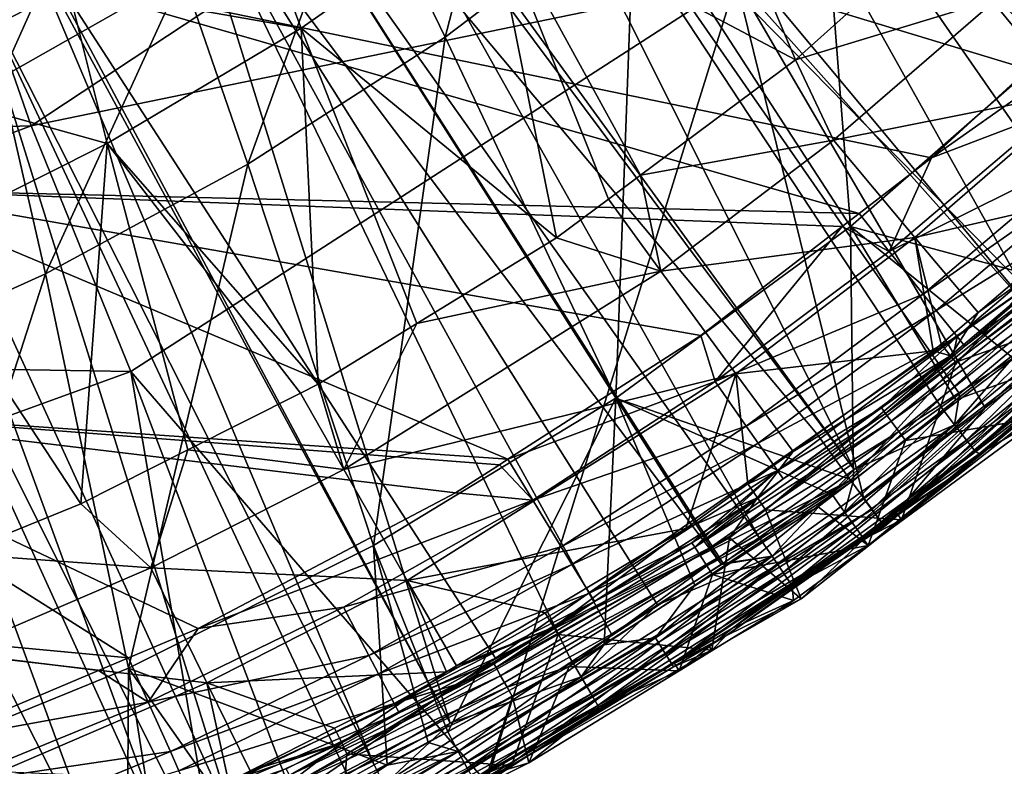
# Model space of a CAD drawing. Extents: x 512 to 878, y 536 to 1026.
# Tile 32 of 256: x 758 to 807, y 559 to 596. Entities that reach past the tile are written whole.
import ezdxf

# ---------------------------------------------------------------- set-up
doc = ezdxf.new("R2010")
doc.units = 0

msp = doc.modelspace()

# ---------------------------------------------------------------- linework, layer by layer
for points in [[(766.130676, 556.635803, 700.419495), (696.199646, 696.199585, 696.199646), (754.325928, 551.162842, 700.419495)], [(781.783325, 563.8927, 700.419495), (696.199646, 696.199585, 696.199646), (766.130676, 556.635803, 700.419495)], [(797.71814, 575.023987, 700.419495), (696.199646, 696.199585, 696.199646), (781.783325, 563.8927, 700.419495)], [(808.077087, 582.260254, 700.419495), (696.199646, 696.199585, 696.199646), (797.71814, 575.023987, 700.419495)], [(824.937012, 599.306702, 700.419495), (696.199646, 696.199585, 696.199646), (808.077087, 582.260254, 700.419495)], [(793.715393, 597.50824, 541.581177), (818.885437, 622.944763, 541.738831), (822.608398, 588.73291, 694.19873)], [(788.506104, 622.225525, 737.436646), (786.900574, 620.778809, 737.430298), (817.805176, 588.345947, 736.851196)], [(820.390381, 590.901611, 736.859985), (788.506104, 622.225525, 737.436646), (817.805176, 588.345947, 736.851196)], [(825.365723, 595.82019, 736.876831), (788.506104, 622.225525, 737.436646), (820.390381, 590.901611, 736.859985)], [(786.583313, 620.49292, 737.429016), (780.308655, 614.838684, 737.404114), (808.939636, 580.495972, 736.824463)], [(786.900574, 620.778809, 737.430298), (786.583313, 620.49292, 737.429016), (817.805176, 588.345947, 736.851196)], [(812.36499, 583.385803, 736.83429), (786.583313, 620.49292, 737.429016), (808.939636, 580.495972, 736.824463)], [(815.248535, 585.818481, 736.842529), (786.583313, 620.49292, 737.429016), (812.36499, 583.385803, 736.83429)], [(817.805176, 588.345947, 736.851196), (786.583313, 620.49292, 737.429016), (815.248535, 585.818481, 736.842529)], [(805.551453, 618.135925, 721.308044), (797.509155, 609.706177, 721.130249), (810.412964, 594.924133, 720.687683)], [(820.419739, 605.327881, 720.807312), (805.551453, 618.135925, 721.308044), (810.412964, 594.924133, 720.687683)], [(780.308655, 614.838684, 737.404114), (779.206177, 613.845215, 737.39978), (808.939636, 580.495972, 736.824463)], [(779.206177, 613.845215, 737.39978), (773.274658, 609.442566, 737.381104), (799.574768, 573.256775, 736.799988)], [(803.884705, 576.34668, 736.810425), (779.206177, 613.845215, 737.39978), (799.574768, 573.256775, 736.799988)], [(804.795166, 576.999451, 736.812622), (779.206177, 613.845215, 737.39978), (803.884705, 576.34668, 736.810425)], [(808.939636, 580.495972, 736.824463), (779.206177, 613.845215, 737.39978), (804.795166, 576.999451, 736.812622)], [(783.265137, 610.024658, 720.434631), (774.965881, 603.590332, 720.249146), (779.287842, 594.695679, 720.737122)], [(788.680237, 601.823608, 720.937866), (783.265137, 610.024658, 720.434631), (779.287842, 594.695679, 720.737122)], [(797.509155, 609.706177, 721.130249), (788.680237, 601.823608, 720.937866), (799.400879, 585.302917, 720.56604)], [(810.412964, 594.924133, 720.687683), (797.509155, 609.706177, 721.130249), (799.400879, 585.302917, 720.56604)], [(772.824585, 609.108521, 737.3797), (769.027954, 606.290466, 737.367798), (794.868042, 569.882324, 736.788635)], [(773.274658, 609.442566, 737.381104), (772.824585, 609.108521, 737.3797), (799.574768, 573.256775, 736.799988)], [(799.574768, 573.256775, 736.799988), (772.824585, 609.108521, 737.3797), (794.868042, 569.882324, 736.788635)], [(755.253296, 600.282166, 426.180328), (786.62323, 608.717102, 464.117188), (758.750183, 590.302612, 463.906464)], [(786.62323, 608.717102, 464.117188), (793.715393, 597.50824, 541.581177), (758.750183, 590.302612, 463.906464)], [(781.41156, 601.633789, 715.690002), (790.212708, 608.872803, 715.888794), (796.659119, 593.570312, 715.893494)], [(790.212708, 608.872803, 715.888794), (799.652588, 596.246216, 715.941772), (796.659119, 593.570312, 715.893494)], [(763.523315, 606.709045, 718.569092), (755.52356, 601.885986, 718.434204), (757.242554, 592.680115, 719.85498)], [(766.259094, 597.798401, 720.053772), (763.523315, 606.709045, 718.569092), (757.242554, 592.680115, 719.85498)], [(769.027954, 606.290466, 737.367798), (765.960266, 604.432007, 737.360168), (792.986694, 568.538574, 736.784058)], [(793.073608, 568.595825, 736.784302), (769.027954, 606.290466, 737.367798), (792.986694, 568.538574, 736.784058)], [(794.868042, 569.882324, 736.788635), (769.027954, 606.290466, 737.367798), (793.073608, 568.595825, 736.784302)], [(765.960266, 604.432007, 737.360168), (758.560913, 599.949402, 737.341919), (779.52655, 560.672791, 736.757568)], [(785.453979, 563.942261, 736.768555), (765.960266, 604.432007, 737.360168), (779.52655, 560.672791, 736.757568)], [(787.537903, 565.091675, 736.7724), (765.960266, 604.432007, 737.360168), (785.453979, 563.942261, 736.768555)], [(789.819275, 566.534912, 736.777283), (765.960266, 604.432007, 737.360168), (787.537903, 565.091675, 736.7724)], [(792.986694, 568.538574, 736.784058), (765.960266, 604.432007, 737.360168), (789.819275, 566.534912, 736.777283)], [(774.965881, 603.590332, 720.249146), (766.259094, 597.798401, 720.053772), (769.498657, 588.398804, 720.533813)], [(779.287842, 594.695679, 720.737122), (774.965881, 603.590332, 720.249146), (769.498657, 588.398804, 720.533813)], [(760.592163, 597.178406, 714.653992), (769.330505, 602.54895, 714.842896), (772.137634, 595.134583, 715.482544)], [(769.330505, 602.54895, 714.842896), (781.41156, 601.633789, 715.690002), (772.137634, 595.134583, 715.482544)], [(746.538818, 598.340942, 711.639648), (761.395996, 601.953857, 713.895264), (748.702698, 594.761963, 713.722412)], [(761.395996, 601.953857, 713.895264), (760.246399, 598.761719, 714.428223), (748.702698, 594.761963, 713.722412)], [(788.680237, 601.823608, 720.937866), (779.287842, 594.695679, 720.737122), (787.749634, 576.784973, 720.444885)], [(799.400879, 585.302917, 720.56604), (788.680237, 601.823608, 720.937866), (787.749634, 576.784973, 720.444885)], [(772.137634, 595.134583, 715.482544), (781.41156, 601.633789, 715.690002), (784.811951, 584.745667, 715.710449)], [(781.41156, 601.633789, 715.690002), (787.388489, 586.664856, 715.750244), (784.811951, 584.745667, 715.710449)], [(781.41156, 601.633789, 715.690002), (788.983398, 587.852844, 715.774902), (787.388489, 586.664856, 715.750244)], [(781.41156, 601.633789, 715.690002), (796.659119, 593.570312, 715.893494), (788.983398, 587.852844, 715.774902)], [(755.253296, 600.282166, 426.180328), (758.750183, 590.302612, 463.906464), (725.887024, 589.313416, 426.054688)], [(758.357849, 599.850952, 737.341492), (755.488586, 598.459412, 737.33606), (775.763367, 558.597107, 736.75061)], [(758.560913, 599.949402, 737.341919), (758.357849, 599.850952, 737.341492), (779.52655, 560.672791, 736.757568)], [(779.52655, 560.672791, 736.757568), (758.357849, 599.850952, 737.341492), (775.763367, 558.597107, 736.75061)], [(806.679688, 596.622803, 715.428223), (818.942749, 599.924744, 712.740295), (811.011047, 592.069702, 712.65863)], [(748.702698, 594.761963, 713.722412), (760.246399, 598.761719, 714.428223), (750.392883, 593.086792, 714.294006)], [(755.488586, 598.459412, 737.33606), (750.368225, 595.976074, 737.326294), (768.935425, 555.379822, 736.739868)], [(760.246399, 598.761719, 714.428223), (760.592163, 597.178406, 714.653992), (750.392883, 593.086792, 714.294006)], [(750.61261, 587.140198, 733.41687), (756.510559, 598.407837, 733.531921), (799.822693, 585.944946, 733.147583)], [(774.527832, 557.915649, 736.748291), (755.488586, 598.459412, 737.33606), (768.935425, 555.379822, 736.739868)], [(775.763367, 558.597107, 736.75061), (755.488586, 598.459412, 737.33606), (774.527832, 557.915649, 736.748291)], [(756.510559, 598.407837, 733.531921), (803.405701, 588.704285, 733.15741), (799.822693, 585.944946, 733.147583)], [(756.510559, 598.407837, 733.531921), (813.397461, 597.858337, 733.190308), (803.405701, 588.704285, 733.15741)], [(813.397461, 597.858337, 733.190308), (817.301758, 598.51178, 732.857849), (803.405701, 588.704285, 733.15741)], [(817.301758, 598.51178, 732.857849), (809.53833, 591.034485, 732.831177), (803.405701, 588.704285, 733.15741)], [(766.259094, 597.798401, 720.053772), (757.242554, 592.680115, 719.85498), (759.452087, 582.95575, 720.333191)], [(758.750183, 590.302612, 463.906464), (793.715393, 597.50824, 541.581177), (763.69519, 578.104248, 541.451904)], [(769.498657, 588.398804, 720.533813), (766.259094, 597.798401, 720.053772), (759.452087, 582.95575, 720.333191)], [(763.69519, 578.104248, 541.451904), (793.715393, 597.50824, 541.581177), (781.340637, 557.733948, 694.165405)], [(793.715393, 597.50824, 541.581177), (800.057678, 571.793518, 694.180542), (781.340637, 557.733948, 694.165405)], [(793.715393, 597.50824, 541.581177), (806.073303, 576.312256, 694.185364), (800.057678, 571.793518, 694.180542)], [(793.715393, 597.50824, 541.581177), (822.608398, 588.73291, 694.19873), (806.073303, 576.312256, 694.185364)], [(826.871094, 597.583435, 699.927917), (799.391907, 572.72522, 699.924866), (800.466553, 571.266602, 698.515625)], [(826.871094, 597.583435, 699.927917), (808.077087, 582.260254, 700.419495), (799.391907, 572.72522, 699.924866)], [(828.234863, 596.390015, 698.528015), (826.871094, 597.583435, 699.927917), (800.466553, 571.266602, 698.515625)], [(750.392883, 593.086792, 714.294006), (760.592163, 597.178406, 714.653992), (751.575745, 592.458374, 714.463623)], [(751.575745, 592.458374, 714.463623), (760.592163, 597.178406, 714.653992), (762.518494, 589.416443, 715.272766)], [(760.592163, 597.178406, 714.653992), (772.137634, 595.134583, 715.482544), (762.518494, 589.416443, 715.272766)], [(796.659119, 593.570312, 715.893494), (806.679688, 596.622803, 715.428223), (798.548828, 589.585327, 715.319641)], [(799.652588, 596.246216, 715.941772), (806.679688, 596.622803, 715.428223), (796.659119, 593.570312, 715.893494)], [(806.679688, 596.622803, 715.428223), (811.011047, 592.069702, 712.65863), (798.548828, 589.585327, 715.319641)], [(750.368225, 595.976074, 737.326294), (747.262329, 594.469727, 737.320374), (765.764099, 553.941895, 736.735046)], [(768.935425, 555.379822, 736.739868), (750.368225, 595.976074, 737.326294), (765.764099, 553.941895, 736.735046)], [(828.234863, 596.390015, 698.528015), (800.466553, 571.266602, 698.515625), (801.0849, 570.427246, 696.461243)], [(829.024231, 595.69928, 696.485535), (828.234863, 596.390015, 698.528015), (801.0849, 570.427246, 696.461243)], [(822.608398, 588.73291, 694.19873), (829.024231, 595.69928, 696.485535), (801.0849, 570.427246, 696.461243)], [(762.518494, 589.416443, 715.272766), (772.137634, 595.134583, 715.482544), (772.984619, 577.479553, 715.535339)], [(772.137634, 595.134583, 715.482544), (777.885132, 580.490173, 715.60791), (772.984619, 577.479553, 715.535339)], [(772.137634, 595.134583, 715.482544), (784.811951, 584.745667, 715.710449), (777.885132, 580.490173, 715.60791)], [(747.262329, 594.469727, 737.320374), (742.175049, 592.585571, 737.313293), (762.676392, 552.541809, 736.730408)], [(765.764099, 553.941895, 736.735046), (747.262329, 594.469727, 737.320374), (762.676392, 552.541809, 736.730408)], [(779.287842, 594.695679, 720.737122), (769.498657, 588.398804, 720.533813), (775.73468, 569.478943, 720.32666)], [(787.749634, 576.784973, 720.444885), (779.287842, 594.695679, 720.737122), (775.73468, 569.478943, 720.32666)], [(810.412964, 594.924133, 720.687683), (799.400879, 585.302917, 720.56604), (811.438721, 582.058716, 719.996521)], [(796.659119, 593.570312, 715.893494), (798.548828, 589.585327, 715.319641), (788.983398, 587.852844, 715.774902)], [(762.676392, 552.541809, 736.730408), (742.175049, 592.585571, 737.313293), (758.001709, 550.838135, 736.724792)], [(759.452087, 582.95575, 720.333191), (757.242554, 592.680115, 719.85498), (749.323059, 578.367493, 720.140381)], [(751.575745, 592.458374, 714.463623), (762.518494, 589.416443, 715.272766), (752.694092, 584.497375, 715.066711)], [(798.548828, 589.585327, 715.319641), (811.011047, 592.069702, 712.65863), (802.583496, 584.752075, 712.576843)], [(811.011047, 592.069702, 712.65863), (812.894958, 587.133118, 707.917603), (802.583496, 584.752075, 712.576843)], [(803.405701, 588.704285, 733.15741), (809.53833, 591.034485, 732.831177), (801.320068, 584.060669, 732.806519)], [(809.53833, 591.034485, 732.831177), (811.349182, 589.036804, 731.486816), (801.320068, 584.060669, 732.806519)], [(725.887024, 589.313416, 426.054688), (758.750183, 590.302612, 463.906464), (727.667358, 578.711609, 463.763275)], [(727.667358, 578.711609, 463.763275), (758.750183, 590.302612, 463.906464), (763.69519, 578.104248, 541.451904)], [(788.983398, 587.852844, 715.774902), (798.548828, 589.585327, 715.319641), (789.978638, 583.092712, 715.208923)], [(798.548828, 589.585327, 715.319641), (802.583496, 584.752075, 712.576843), (789.978638, 583.092712, 715.208923)], [(752.694092, 584.497375, 715.066711), (762.518494, 589.416443, 715.272766), (761.21106, 571.54718, 715.36908)], [(762.518494, 589.416443, 715.272766), (766.526123, 574.225342, 715.444153), (761.21106, 571.54718, 715.36908)], [(762.518494, 589.416443, 715.272766), (772.112183, 577.039978, 715.52301), (766.526123, 574.225342, 715.444153)], [(762.518494, 589.416443, 715.272766), (772.984619, 577.479553, 715.535339), (772.112183, 577.039978, 715.52301)], [(799.822693, 585.944946, 733.147583), (803.405701, 588.704285, 733.15741), (801.320068, 584.060669, 732.806519)], [(806.073303, 576.312256, 694.185364), (822.608398, 588.73291, 694.19873), (801.0849, 570.427246, 696.461243)], [(801.320068, 584.060669, 732.806519), (811.349182, 589.036804, 731.486816), (803.000916, 581.952515, 731.462036)], [(811.349182, 589.036804, 731.486816), (812.04541, 588.270142, 730.57489), (803.000916, 581.952515, 731.462036)], [(769.498657, 588.398804, 720.533813), (759.452087, 582.95575, 720.333191), (763.58075, 563.392212, 720.213501)], [(775.73468, 569.478943, 720.32666), (769.498657, 588.398804, 720.533813), (763.58075, 563.392212, 720.213501)], [(803.000916, 581.952515, 731.462036), (812.04541, 588.270142, 730.57489), (803.647217, 581.143372, 730.55011)], [(812.04541, 588.270142, 730.57489), (813.165283, 587.040405, 728.096802), (803.647217, 581.143372, 730.55011)], [(787.388489, 586.664856, 715.750244), (788.983398, 587.852844, 715.774902), (789.978638, 583.092712, 715.208923)], [(743.743347, 576.430725, 733.305786), (750.61261, 587.140198, 733.41687), (782.397705, 573.754761, 733.104614)], [(750.61261, 587.140198, 733.41687), (791.967224, 579.895447, 733.126099), (782.397705, 573.754761, 733.104614)], [(750.61261, 587.140198, 733.41687), (798.978088, 585.294556, 733.145325), (791.967224, 579.895447, 733.126099)], [(750.61261, 587.140198, 733.41687), (799.822693, 585.944946, 733.147583), (798.978088, 585.294556, 733.145325)], [(802.583496, 584.752075, 712.576843), (812.894958, 587.133118, 707.917603), (805.730164, 581.029968, 707.904907)], [(812.894958, 587.133118, 707.917603), (813.418091, 586.550598, 707.321899), (805.730164, 581.029968, 707.904907)], [(784.811951, 584.745667, 715.710449), (787.388489, 586.664856, 715.750244), (789.978638, 583.092712, 715.208923)], [(803.647217, 581.143372, 730.55011), (813.165283, 587.040405, 728.096802), (804.686829, 579.845154, 728.07196)], [(813.165283, 587.040405, 728.096802), (809.954041, 583.568909, 725.832031), (804.686829, 579.845154, 728.07196)], [(804.356262, 578.892761, 707.318542), (813.418091, 586.550598, 707.321899), (804.612061, 578.573425, 707.111328)], [(805.730164, 581.029968, 707.904907), (813.418091, 586.550598, 707.321899), (804.356262, 578.892761, 707.318542)], [(813.418091, 586.550598, 707.321899), (813.954346, 585.831177, 707.111328), (804.612061, 578.573425, 707.111328)], [(798.978088, 585.294556, 733.145325), (799.822693, 585.944946, 733.147583), (801.320068, 584.060669, 732.806519)], [(813.954346, 585.831177, 707.111328), (817.687439, 583.187744, 707.111328), (804.612061, 578.573425, 707.111328)], [(799.400879, 585.302917, 720.56604), (787.749634, 576.784973, 720.444885), (799.539856, 572.699097, 719.961853)], [(791.967224, 579.895447, 733.126099), (798.978088, 585.294556, 733.145325), (792.672485, 577.612732, 732.783875)], [(798.978088, 585.294556, 733.145325), (801.320068, 584.060669, 732.806519), (792.672485, 577.612732, 732.783875)], [(804.622681, 576.697205, 719.976685), (799.400879, 585.302917, 720.56604), (799.539856, 572.699097, 719.961853)], [(807.368896, 578.857422, 719.98468), (799.400879, 585.302917, 720.56604), (804.622681, 576.697205, 719.976685)], [(811.438721, 582.058716, 719.996521), (799.400879, 585.302917, 720.56604), (807.368896, 578.857422, 719.98468)], [(784.811951, 584.745667, 715.710449), (789.978638, 583.092712, 715.208923), (777.885132, 580.490173, 715.60791)], [(789.978638, 583.092712, 715.208923), (802.583496, 584.752075, 712.576843), (793.699585, 577.998901, 712.49408)], [(802.583496, 584.752075, 712.576843), (803.497803, 579.128357, 707.901001), (793.699585, 577.998901, 712.49408)], [(802.583496, 584.752075, 712.576843), (803.899719, 579.470703, 707.901672), (803.497803, 579.128357, 707.901001)], [(802.583496, 584.752075, 712.576843), (805.730164, 581.029968, 707.904907), (803.899719, 579.470703, 707.901672)], [(752.694092, 584.497375, 715.066711), (761.21106, 571.54718, 715.36908), (755.117371, 569.07373, 715.287231)], [(801.320068, 584.060669, 732.806519), (803.000916, 581.952515, 731.462036), (792.672485, 577.612732, 732.783875)], [(805.067383, 579.37262, 725.829468), (810.194458, 583.288513, 725.172424), (801.133362, 576.023926, 725.169189)], [(810.194458, 583.288513, 725.172424), (810.497192, 582.935059, 724.59198), (801.133362, 576.023926, 725.169189)], [(804.686829, 579.845154, 728.07196), (809.954041, 583.568909, 725.832031), (805.067383, 579.37262, 725.829468)], [(809.954041, 583.568909, 725.832031), (810.194458, 583.288513, 725.172424), (805.067383, 579.37262, 725.829468)], [(759.452087, 582.95575, 720.333191), (749.323059, 578.367493, 720.140381), (751.574768, 558.496399, 720.107544)], [(763.58075, 563.392212, 720.213501), (759.452087, 582.95575, 720.333191), (751.574768, 558.496399, 720.107544)], [(777.885132, 580.490173, 715.60791), (789.978638, 583.092712, 715.208923), (774.25647, 573.244507, 715.015015)], [(789.978638, 583.092712, 715.208923), (793.699585, 577.998901, 712.49408), (774.25647, 573.244507, 715.015015)], [(801.133362, 576.023926, 725.169189), (810.497192, 582.935059, 724.59198), (801.412354, 575.651428, 724.590454)], [(810.497192, 582.935059, 724.59198), (810.91626, 582.445801, 724.222107), (801.412354, 575.651428, 724.590454)], [(817.687439, 583.187744, 707.111328), (816.08429, 582.447632, 717.162903), (801.916992, 570.755432, 707.111328)], [(804.612061, 578.573425, 707.111328), (817.687439, 583.187744, 707.111328), (801.916992, 570.755432, 707.111328)], [(808.077087, 582.260254, 700.419495), (797.71814, 575.023987, 700.419495), (799.391907, 572.72522, 699.924866)], [(801.412354, 575.651428, 724.590454), (810.91626, 582.445801, 724.222107), (801.798096, 575.136475, 724.221741)], [(810.91626, 582.445801, 724.222107), (807.84845, 579.020203, 724.111328), (801.798096, 575.136475, 724.221741)], [(816.08429, 582.447632, 717.162903), (809.128418, 576.692139, 717.139099), (801.916992, 570.755432, 707.111328)], [(813.131897, 582.50647, 736.625366), (804.556885, 575.472839, 736.601562), (805.155518, 574.698303, 735.973328)], [(813.131897, 582.50647, 736.625366), (808.939636, 580.495972, 736.824463), (804.556885, 575.472839, 736.601562)], [(813.777283, 581.770386, 735.99707), (813.131897, 582.50647, 736.625366), (805.155518, 574.698303, 735.973328)], [(792.672485, 577.612732, 732.783875), (803.000916, 581.952515, 731.462036), (794.217163, 575.402954, 731.439331)], [(803.000916, 581.952515, 731.462036), (803.647217, 581.143372, 730.55011), (794.217163, 575.402954, 731.439331)], [(813.777283, 581.770386, 735.99707), (805.155518, 574.698303, 735.973328), (805.563843, 574.171692, 735.019958)], [(814.217529, 581.270081, 735.043762), (813.777283, 581.770386, 735.99707), (805.563843, 574.171692, 735.019958)], [(814.301086, 581.182068, 733.993591), (814.217529, 581.270081, 735.043762), (805.563843, 574.171692, 735.019958)], [(794.217163, 575.402954, 731.439331), (803.647217, 581.143372, 730.55011), (794.811096, 574.554626, 730.527344)], [(803.647217, 581.143372, 730.55011), (804.686829, 579.845154, 728.07196), (794.811096, 574.554626, 730.527344)], [(803.899719, 579.470703, 707.901672), (805.730164, 581.029968, 707.904907), (804.356262, 578.892761, 707.318542)], [(814.301086, 581.182068, 733.993591), (805.563843, 574.171692, 735.019958), (805.776855, 574.029602, 733.969543)], [(808.943665, 575.864136, 724.101501), (814.301086, 581.182068, 733.993591), (805.776855, 574.029602, 733.969543)], [(772.984619, 577.479553, 715.535339), (777.885132, 580.490173, 715.60791), (774.25647, 573.244507, 715.015015)], [(808.939636, 580.495972, 736.824463), (804.795166, 576.999451, 736.812622), (804.556885, 575.472839, 736.601562)], [(791.967224, 579.895447, 733.126099), (792.672485, 577.612732, 732.783875), (782.397705, 573.754761, 733.104614)], [(794.811096, 574.554626, 730.527344), (804.686829, 579.845154, 728.07196), (795.766541, 573.19342, 728.049072)], [(804.686829, 579.845154, 728.07196), (800.928223, 576.301392, 725.827637), (795.766541, 573.19342, 728.049072)], [(804.686829, 579.845154, 728.07196), (804.481323, 578.869385, 725.829163), (800.928223, 576.301392, 725.827637)], [(804.686829, 579.845154, 728.07196), (805.067383, 579.37262, 725.829468), (804.481323, 578.869385, 725.829163)], [(804.481323, 578.869385, 725.829163), (805.067383, 579.37262, 725.829468), (801.133362, 576.023926, 725.169189)], [(803.497803, 579.128357, 707.901001), (803.899719, 579.470703, 707.901672), (804.356262, 578.892761, 707.318542)], [(793.699585, 577.998901, 712.49408), (803.497803, 579.128357, 707.901001), (796.553467, 574.147522, 707.89209)], [(794.774841, 571.84967, 707.315186), (804.356262, 578.892761, 707.318542), (795.177917, 571.244324, 707.111328)], [(796.553467, 574.147522, 707.89209), (804.356262, 578.892761, 707.318542), (794.774841, 571.84967, 707.315186)], [(804.356262, 578.892761, 707.318542), (804.612061, 578.573425, 707.111328), (795.177917, 571.244324, 707.111328)], [(803.497803, 579.128357, 707.901001), (804.356262, 578.892761, 707.318542), (796.553467, 574.147522, 707.89209)], [(800.928223, 576.301392, 725.827637), (804.481323, 578.869385, 725.829163), (801.133362, 576.023926, 725.169189)], [(801.798096, 575.136475, 724.221741), (807.84845, 579.020203, 724.111328), (802.129272, 574.693359, 724.111328)], [(807.84845, 579.020203, 724.111328), (808.943665, 575.864136, 724.101501), (802.129272, 574.693359, 724.111328)], [(808.096436, 577.957642, 719.731323), (807.368896, 578.857422, 719.98468), (804.622681, 576.697205, 719.976685)], [(727.667358, 578.711609, 463.763275), (763.69519, 578.104248, 541.451904), (730.201843, 565.967834, 541.364319)], [(795.177917, 571.244324, 707.111328), (804.612061, 578.573425, 707.111328), (801.916992, 570.755432, 707.111328)], [(730.201843, 565.967834, 541.364319), (763.69519, 578.104248, 541.451904), (768.010315, 552.809692, 694.162109)], [(763.69519, 578.104248, 541.451904), (772.672058, 554.531799, 694.163269), (768.010315, 552.809692, 694.162109)], [(763.69519, 578.104248, 541.451904), (781.340637, 557.733948, 694.165405), (772.672058, 554.531799, 694.163269)], [(774.25647, 573.244507, 715.015015), (793.699585, 577.998901, 712.49408), (777.39325, 567.747253, 712.349976)], [(793.699585, 577.998901, 712.49408), (791.221558, 570.323181, 707.885254), (777.39325, 567.747253, 712.349976)], [(793.699585, 577.998901, 712.49408), (794.303467, 572.533691, 707.88916), (791.221558, 570.323181, 707.885254)], [(793.699585, 577.998901, 712.49408), (796.553467, 574.147522, 707.89209), (794.303467, 572.533691, 707.88916)], [(808.096436, 577.957642, 719.731323), (799.101013, 571.134338, 719.709961), (799.637573, 570.383179, 719.07373)], [(808.096436, 577.957642, 719.731323), (804.622681, 576.697205, 719.976685), (799.101013, 571.134338, 719.709961)], [(808.674683, 577.246765, 719.094299), (808.096436, 577.957642, 719.731323), (799.637573, 570.383179, 719.07373)], [(772.112183, 577.039978, 715.52301), (772.984619, 577.479553, 715.535339), (774.25647, 573.244507, 715.015015)], [(782.397705, 573.754761, 733.104614), (792.672485, 577.612732, 732.783875), (783.635254, 571.723755, 732.763367)], [(792.672485, 577.612732, 732.783875), (794.217163, 575.402954, 731.439331), (783.635254, 571.723755, 732.763367)], [(766.526123, 574.225342, 715.444153), (772.112183, 577.039978, 715.52301), (774.25647, 573.244507, 715.015015)], [(808.674683, 577.246765, 719.094299), (799.637573, 570.383179, 719.07373), (800.001831, 569.875305, 718.143066)], [(809.066833, 576.766479, 718.166443), (808.674683, 577.246765, 719.094299), (800.001831, 569.875305, 718.143066)], [(804.795166, 576.999451, 736.812622), (803.884705, 576.34668, 736.810425), (804.556885, 575.472839, 736.601562)], [(736.005066, 566.489014, 733.200317), (743.743347, 576.430725, 733.305786), (763.578674, 563.903564, 733.070801)], [(743.743347, 576.430725, 733.305786), (767.039368, 565.364441, 733.075745), (763.578674, 563.903564, 733.070801)], [(743.743347, 576.430725, 733.305786), (779.798889, 572.087158, 733.098816), (767.039368, 565.364441, 733.075745)], [(743.743347, 576.430725, 733.305786), (781.979919, 573.486694, 733.103699), (779.798889, 572.087158, 733.098816)], [(743.743347, 576.430725, 733.305786), (782.397705, 573.754761, 733.104614), (781.979919, 573.486694, 733.103699)], [(787.749634, 576.784973, 720.444885), (775.73468, 569.478943, 720.32666), (779.410706, 560.244995, 719.903748)], [(787.177734, 564.558777, 719.926331), (787.749634, 576.784973, 720.444885), (779.410706, 560.244995, 719.903748)], [(791.675537, 567.520508, 719.93927), (787.749634, 576.784973, 720.444885), (787.177734, 564.558777, 719.926331)], [(798.483643, 572.003601, 719.958801), (787.749634, 576.784973, 720.444885), (791.675537, 567.520508, 719.93927)], [(799.539856, 572.699097, 719.961853), (787.749634, 576.784973, 720.444885), (798.483643, 572.003601, 719.958801)], [(804.622681, 576.697205, 719.976685), (799.539856, 572.699097, 719.961853), (799.101013, 571.134338, 719.709961)], [(804.968811, 573.250366, 717.124878), (809.066833, 576.766479, 718.166443), (800.001831, 569.875305, 718.143066)], [(809.128418, 576.692139, 717.139099), (804.968811, 573.250366, 717.124878), (801.916992, 570.755432, 707.111328)], [(809.128418, 576.692139, 717.139099), (809.066833, 576.766479, 718.166443), (804.968811, 573.250366, 717.124878)], [(796.057007, 572.780762, 725.8255), (801.133362, 576.023926, 725.169189), (791.667419, 569.402222, 725.166321)], [(801.133362, 576.023926, 725.169189), (801.412354, 575.651428, 724.590454), (791.667419, 569.402222, 725.166321)], [(795.766541, 573.19342, 728.049072), (800.928223, 576.301392, 725.827637), (796.057007, 572.780762, 725.8255)], [(800.928223, 576.301392, 725.827637), (801.133362, 576.023926, 725.169189), (796.057007, 572.780762, 725.8255)], [(804.556885, 575.472839, 736.601562), (803.884705, 576.34668, 736.810425), (799.574768, 573.256775, 736.799988)], [(800.057678, 571.793518, 694.180542), (806.073303, 576.312256, 694.185364), (801.0849, 570.427246, 696.461243)], [(783.635254, 571.723755, 732.763367), (794.217163, 575.402954, 731.439331), (785.037048, 569.420776, 731.418701)], [(794.217163, 575.402954, 731.439331), (794.811096, 574.554626, 730.527344), (785.037048, 569.420776, 731.418701)], [(791.667419, 569.402222, 725.166321), (801.412354, 575.651428, 724.590454), (791.92157, 569.012268, 724.58905)], [(801.412354, 575.651428, 724.590454), (801.798096, 575.136475, 724.221741), (791.92157, 569.012268, 724.58905)], [(804.556885, 575.472839, 736.601562), (795.505249, 568.944092, 736.57959), (796.054382, 568.13385, 735.951355)], [(804.556885, 575.472839, 736.601562), (799.574768, 573.256775, 736.799988), (795.505249, 568.944092, 736.57959)], [(805.155518, 574.698303, 735.973328), (804.556885, 575.472839, 736.601562), (796.054382, 568.13385, 735.951355)], [(808.943665, 575.864136, 724.101501), (805.776855, 574.029602, 733.969543), (800.266663, 569.475891, 724.101685)], [(802.129272, 574.693359, 724.111328), (808.943665, 575.864136, 724.101501), (800.266663, 569.475891, 724.101685)], [(799.391907, 572.72522, 699.924866), (797.71814, 575.023987, 700.419495), (781.783325, 563.8927, 700.419495)], [(791.92157, 569.012268, 724.58905), (801.798096, 575.136475, 724.221741), (792.272461, 568.473877, 724.221436)], [(801.798096, 575.136475, 724.221741), (797.784546, 571.406372, 724.111328), (792.272461, 568.473877, 724.221436)], [(801.798096, 575.136475, 724.221741), (802.129272, 574.693359, 724.111328), (797.784546, 571.406372, 724.111328)], [(785.037048, 569.420776, 731.418701), (794.811096, 574.554626, 730.527344), (785.576111, 568.536621, 730.506653)], [(794.811096, 574.554626, 730.527344), (795.766541, 573.19342, 728.049072), (785.576111, 568.536621, 730.506653)], [(805.155518, 574.698303, 735.973328), (796.054382, 568.13385, 735.951355), (796.429016, 567.582886, 734.997986)], [(805.563843, 574.171692, 735.019958), (805.155518, 574.698303, 735.973328), (796.429016, 567.582886, 734.997986)], [(797.784546, 571.406372, 724.111328), (802.129272, 574.693359, 724.111328), (800.266663, 569.475891, 724.101685)], [(761.21106, 571.54718, 715.36908), (766.526123, 574.225342, 715.444153), (764.682617, 568.373291, 714.902832)], [(766.526123, 574.225342, 715.444153), (774.25647, 573.244507, 715.015015), (764.682617, 568.373291, 714.902832)], [(794.303467, 572.533691, 707.88916), (796.553467, 574.147522, 707.89209), (794.774841, 571.84967, 707.315186)], [(799.958862, 569.913452, 733.955688), (805.563843, 574.171692, 735.019958), (796.429016, 567.582886, 734.997986)], [(805.776855, 574.029602, 733.969543), (805.563843, 574.171692, 735.019958), (799.958862, 569.913452, 733.955688)], [(805.776855, 574.029602, 733.969543), (799.958862, 569.913452, 733.955688), (800.266663, 569.475891, 724.101685)], [(779.798889, 572.087158, 733.098816), (781.979919, 573.486694, 733.103699), (783.635254, 571.723755, 732.763367)], [(781.979919, 573.486694, 733.103699), (782.397705, 573.754761, 733.104614), (783.635254, 571.723755, 732.763367)], [(764.682617, 568.373291, 714.902832), (774.25647, 573.244507, 715.015015), (777.39325, 567.747253, 712.349976)], [(785.576111, 568.536621, 730.506653), (795.766541, 573.19342, 728.049072), (786.443237, 567.117615, 728.02832)], [(795.766541, 573.19342, 728.049072), (791.527344, 569.619812, 725.823608), (786.443237, 567.117615, 728.02832)], [(795.766541, 573.19342, 728.049072), (792.464722, 570.184448, 725.823975), (791.527344, 569.619812, 725.823608)], [(795.766541, 573.19342, 728.049072), (796.057007, 572.780762, 725.8255), (792.464722, 570.184448, 725.823975)], [(799.574768, 573.256775, 736.799988), (794.868042, 569.882324, 736.788635), (795.505249, 568.944092, 736.57959)], [(801.759644, 570.997192, 717.114624), (804.968811, 573.250366, 717.124878), (800.001831, 569.875305, 718.143066)], [(804.968811, 573.250366, 717.124878), (801.759644, 570.997192, 717.114624), (801.916992, 570.755432, 707.111328)], [(799.391907, 572.72522, 699.924866), (767.339478, 553.99823, 699.923218), (768.091492, 552.351562, 698.508972)], [(799.391907, 572.72522, 699.924866), (781.783325, 563.8927, 700.419495), (767.339478, 553.99823, 699.923218)], [(800.466553, 571.266602, 698.515625), (799.391907, 572.72522, 699.924866), (768.091492, 552.351562, 698.508972)], [(794.303467, 572.533691, 707.88916), (794.774841, 571.84967, 707.315186), (791.221558, 570.323181, 707.885254)], [(792.464722, 570.184448, 725.823975), (796.057007, 572.780762, 725.8255), (791.667419, 569.402222, 725.166321)], [(799.539856, 572.699097, 719.961853), (798.483643, 572.003601, 719.958801), (799.101013, 571.134338, 719.709961)], [(779.798889, 572.087158, 733.098816), (783.635254, 571.723755, 732.763367), (767.039368, 565.364441, 733.075745)], [(799.101013, 571.134338, 719.709961), (798.483643, 572.003601, 719.958801), (789.713806, 564.906006, 719.687683)], [(798.483643, 572.003601, 719.958801), (791.675537, 567.520508, 719.93927), (789.713806, 564.906006, 719.687683)], [(755.117371, 569.07373, 715.287231), (761.21106, 571.54718, 715.36908), (764.682617, 568.373291, 714.902832)], [(783.635254, 571.723755, 732.763367), (774.251404, 566.420471, 732.745178), (767.039368, 565.364441, 733.075745)], [(783.635254, 571.723755, 732.763367), (785.037048, 569.420776, 731.418701), (774.251404, 566.420471, 732.745178)], [(800.057678, 571.793518, 694.180542), (801.0849, 570.427246, 696.461243), (781.340637, 557.733948, 694.165405)], [(794.774841, 571.84967, 707.315186), (793.396423, 569.860352, 707.111328), (784.670593, 565.425171, 707.311707)], [(791.221558, 570.323181, 707.885254), (794.774841, 571.84967, 707.315186), (784.670593, 565.425171, 707.311707)], [(794.774841, 571.84967, 707.315186), (795.177917, 571.244324, 707.111328), (793.396423, 569.860352, 707.111328)], [(800.466553, 571.266602, 698.515625), (768.091492, 552.351562, 698.508972), (768.522766, 551.406982, 696.448181)], [(801.0849, 570.427246, 696.461243), (800.466553, 571.266602, 698.515625), (768.522766, 551.406982, 696.448181)], [(799.101013, 571.134338, 719.709961), (789.713806, 564.906006, 719.687683), (790.205933, 564.117188, 719.052246)], [(799.637573, 570.383179, 719.07373), (799.101013, 571.134338, 719.709961), (790.205933, 564.117188, 719.052246)], [(792.272461, 568.473877, 724.221436), (797.784546, 571.406372, 724.111328), (792.552734, 568.045715, 724.111328)], [(797.784546, 571.406372, 724.111328), (800.266663, 569.475891, 724.101685), (792.552734, 568.045715, 724.111328)], [(793.396423, 569.860352, 707.111328), (795.177917, 571.244324, 707.111328), (796.941711, 566.833313, 707.111328)], [(795.177917, 571.244324, 707.111328), (801.916992, 570.755432, 707.111328), (796.941711, 566.833313, 707.111328)], [(801.759644, 570.997192, 717.114624), (800.001831, 569.875305, 718.143066), (800.057861, 569.802368, 717.109192)], [(801.916992, 570.755432, 707.111328), (801.759644, 570.997192, 717.114624), (800.057861, 569.802368, 717.109192)], [(801.916992, 570.755432, 707.111328), (800.057861, 569.802368, 717.109192), (796.941711, 566.833313, 707.111328)], [(781.340637, 557.733948, 694.165405), (801.0849, 570.427246, 696.461243), (768.522766, 551.406982, 696.448181)], [(777.39325, 567.747253, 712.349976), (791.221558, 570.323181, 707.885254), (784.245667, 566.144775, 707.880554)], [(784.245667, 566.144775, 707.880554), (791.221558, 570.323181, 707.885254), (784.670593, 565.425171, 707.311707)], [(799.637573, 570.383179, 719.07373), (790.205933, 564.117188, 719.052246), (790.540405, 563.583435, 718.118774)], [(800.001831, 569.875305, 718.143066), (799.637573, 570.383179, 719.07373), (790.540405, 563.583435, 718.118774)], [(791.527344, 569.619812, 725.823608), (792.464722, 570.184448, 725.823975), (791.667419, 569.402222, 725.166321)], [(784.670593, 565.425171, 707.311707), (793.396423, 569.860352, 707.111328), (784.893982, 565.062195, 707.111328)], [(784.893982, 565.062195, 707.111328), (793.396423, 569.860352, 707.111328), (792.512573, 564.28302, 707.111328)], [(786.443237, 567.117615, 728.02832), (791.527344, 569.619812, 725.823608), (786.696228, 566.709717, 725.821899)], [(791.527344, 569.619812, 725.823608), (791.667419, 569.402222, 725.166321), (786.696228, 566.709717, 725.821899)], [(793.211975, 564.995728, 717.087341), (800.001831, 569.875305, 718.143066), (790.540405, 563.583435, 718.118774)], [(793.396423, 569.860352, 707.111328), (796.941711, 566.833313, 707.111328), (792.512573, 564.28302, 707.111328)], [(795.505249, 568.944092, 736.57959), (794.868042, 569.882324, 736.788635), (793.073608, 568.595825, 736.784302)], [(800.057861, 569.802368, 717.109192), (800.001831, 569.875305, 718.143066), (793.211975, 564.995728, 717.087341)], [(796.941711, 566.833313, 707.111328), (800.057861, 569.802368, 717.109192), (793.211975, 564.995728, 717.087341)], [(799.958862, 569.913452, 733.955688), (796.429016, 567.582886, 734.997986), (796.504883, 567.469788, 733.947449)], [(800.266663, 569.475891, 724.101685), (799.958862, 569.913452, 733.955688), (796.504883, 567.469788, 733.947449)], [(755.117371, 569.07373, 715.287231), (764.682617, 568.373291, 714.902832), (754.813904, 564.136902, 714.792053)], [(775.73468, 569.478943, 720.32666), (763.58075, 563.392212, 720.213501), (776.41217, 558.579712, 719.89502)], [(774.251404, 566.420471, 732.745178), (785.037048, 569.420776, 731.418701), (775.504883, 564.033569, 731.40033)], [(785.037048, 569.420776, 731.418701), (785.576111, 568.536621, 730.506653), (775.504883, 564.033569, 731.40033)], [(778.44873, 559.710754, 719.90094), (775.73468, 569.478943, 720.32666), (776.41217, 558.579712, 719.89502)], [(779.410706, 560.244995, 719.903748), (775.73468, 569.478943, 720.32666), (778.44873, 559.710754, 719.90094)], [(786.696228, 566.709717, 725.821899), (791.667419, 569.402222, 725.166321), (781.811157, 563.424805, 725.163696)], [(791.667419, 569.402222, 725.166321), (791.92157, 569.012268, 724.58905), (781.811157, 563.424805, 725.163696)], [(792.552734, 568.045715, 724.111328), (800.266663, 569.475891, 724.101685), (796.569946, 566.754272, 724.101746)], [(800.266663, 569.475891, 724.101685), (796.504883, 567.469788, 733.947449), (796.569946, 566.754272, 724.101746)], [(781.811157, 563.424805, 725.163696), (791.92157, 569.012268, 724.58905), (782.039429, 563.019165, 724.58783)], [(791.92157, 569.012268, 724.58905), (792.272461, 568.473877, 724.221436), (782.039429, 563.019165, 724.58783)], [(795.505249, 568.944092, 736.57959), (786.028931, 562.961426, 736.55957), (786.526306, 562.118408, 735.931274)], [(795.505249, 568.944092, 736.57959), (789.819275, 566.534912, 736.777283), (786.028931, 562.961426, 736.55957)], [(796.054382, 568.13385, 735.951355), (795.505249, 568.944092, 736.57959), (786.526306, 562.118408, 735.931274)], [(795.505249, 568.944092, 736.57959), (792.986694, 568.538574, 736.784058), (789.819275, 566.534912, 736.777283)], [(795.505249, 568.944092, 736.57959), (793.073608, 568.595825, 736.784302), (792.986694, 568.538574, 736.784058)], [(754.813904, 564.136902, 714.792053), (764.682617, 568.373291, 714.902832), (767.458557, 562.671631, 712.266968)], [(764.682617, 568.373291, 714.902832), (777.39325, 567.747253, 712.349976), (767.458557, 562.671631, 712.266968)], [(775.504883, 564.033569, 731.40033), (785.576111, 568.536621, 730.506653), (775.986877, 563.117126, 730.488281)], [(785.576111, 568.536621, 730.506653), (786.443237, 567.117615, 728.02832), (775.986877, 563.117126, 730.488281)], [(782.039429, 563.019165, 724.58783), (792.272461, 568.473877, 724.221436), (782.354309, 562.459595, 724.221191)], [(792.272461, 568.473877, 724.221436), (785.440918, 563.477478, 724.111328), (782.354309, 562.459595, 724.221191)], [(792.272461, 568.473877, 724.221436), (792.552734, 568.045715, 724.111328), (785.440918, 563.477478, 724.111328)], [(796.054382, 568.13385, 735.951355), (786.526306, 562.118408, 735.931274), (786.865662, 561.545044, 734.977966)], [(796.429016, 567.582886, 734.997986), (796.054382, 568.13385, 735.951355), (786.865662, 561.545044, 734.977966)], [(777.39325, 567.747253, 712.349976), (779.35907, 563.217834, 707.877258), (767.458557, 562.671631, 712.266968)], [(777.39325, 567.747253, 712.349976), (779.846069, 563.509521, 707.877625), (779.35907, 563.217834, 707.877258)], [(777.39325, 567.747253, 712.349976), (784.245667, 566.144775, 707.880554), (779.846069, 563.509521, 707.877625)], [(785.440918, 563.477478, 724.111328), (792.552734, 568.045715, 724.111328), (790.889038, 563.27124, 724.102051)], [(790.646118, 563.664917, 733.934692), (796.429016, 567.582886, 734.997986), (786.865662, 561.545044, 734.977966)], [(793.544434, 565.375366, 733.94043), (796.429016, 567.582886, 734.997986), (790.646118, 563.664917, 733.934692)], [(792.552734, 568.045715, 724.111328), (796.569946, 566.754272, 724.101746), (790.889038, 563.27124, 724.102051)], [(796.504883, 567.469788, 733.947449), (796.429016, 567.582886, 734.997986), (793.544434, 565.375366, 733.94043)], [(775.986877, 563.117126, 730.488281), (786.443237, 567.117615, 728.02832), (776.762268, 561.646179, 728.009888)], [(786.443237, 567.117615, 728.02832), (786.696228, 566.709717, 725.821899), (776.762268, 561.646179, 728.009888)], [(789.713806, 564.906006, 719.687683), (791.675537, 567.520508, 719.93927), (787.177734, 564.558777, 719.926331)], [(796.569946, 566.754272, 724.101746), (796.504883, 567.469788, 733.947449), (793.544434, 565.375366, 733.94043)], [(786.696228, 566.709717, 725.821899), (781.665405, 563.679321, 725.820129), (776.762268, 561.646179, 728.009888)], [(781.665405, 563.679321, 725.820129), (786.696228, 566.709717, 725.821899), (781.811157, 563.424805, 725.163696)], [(796.569946, 566.754272, 724.101746), (793.544434, 565.375366, 733.94043), (790.889038, 563.27124, 724.102051)], [(796.941711, 566.833313, 707.111328), (793.211975, 564.995728, 717.087341), (792.512573, 564.28302, 707.111328)], [(736.005066, 566.489014, 733.200317), (762.088135, 563.274292, 733.068726), (753.726501, 559.744507, 733.056885)], [(736.005066, 566.489014, 733.200317), (763.578674, 563.903564, 733.070801), (762.088135, 563.274292, 733.068726)], [(767.039368, 565.364441, 733.075745), (774.251404, 566.420471, 732.745178), (764.552612, 561.717651, 732.729248)], [(774.251404, 566.420471, 732.745178), (775.504883, 564.033569, 731.40033), (764.552612, 561.717651, 732.729248)], [(784.245667, 566.144775, 707.880554), (784.670593, 565.425171, 707.311707), (779.846069, 563.509521, 707.877625)], [(789.819275, 566.534912, 736.777283), (787.537903, 565.091675, 736.7724), (786.028931, 562.961426, 736.55957)], [(730.201843, 565.967834, 541.364319), (768.010315, 552.809692, 694.162109), (734.868835, 540.567261, 694.153992)], [(763.578674, 563.903564, 733.070801), (767.039368, 565.364441, 733.075745), (764.552612, 561.717651, 732.729248)], [(774.15863, 559.691711, 707.308289), (784.670593, 565.425171, 707.311707), (774.415833, 559.149109, 707.111328)], [(779.35907, 563.217834, 707.877258), (784.670593, 565.425171, 707.311707), (774.15863, 559.691711, 707.308289)], [(784.670593, 565.425171, 707.311707), (784.893982, 565.062195, 707.111328), (774.415833, 559.149109, 707.111328)], [(779.846069, 563.509521, 707.877625), (784.670593, 565.425171, 707.311707), (779.35907, 563.217834, 707.877258)], [(793.544434, 565.375366, 733.94043), (790.646118, 563.664917, 733.934692), (790.889038, 563.27124, 724.102051)], [(774.415833, 559.149109, 707.111328), (784.893982, 565.062195, 707.111328), (782.580322, 558.563965, 707.111328)], [(789.713806, 564.906006, 719.687683), (779.937744, 559.268127, 719.664307), (780.382507, 558.444092, 719.029724)], [(789.713806, 564.906006, 719.687683), (787.177734, 564.558777, 719.926331), (779.937744, 559.268127, 719.664307)], [(790.205933, 564.117188, 719.052246), (789.713806, 564.906006, 719.687683), (780.382507, 558.444092, 719.029724)], [(784.893982, 565.062195, 707.111328), (792.512573, 564.28302, 707.111328), (782.580322, 558.563965, 707.111328)], [(787.537903, 565.091675, 736.7724), (785.453979, 563.942261, 736.768555), (786.028931, 562.961426, 736.55957)], [(792.363403, 564.49469, 717.084778), (793.211975, 564.995728, 717.087341), (790.540405, 563.583435, 718.118774)], [(793.211975, 564.995728, 717.087341), (792.363403, 564.49469, 717.084778), (792.512573, 564.28302, 707.111328)], [(787.177734, 564.558777, 719.926331), (779.410706, 560.244995, 719.903748), (779.937744, 559.268127, 719.664307)], [(792.512573, 564.28302, 707.111328), (790.619568, 563.465088, 717.079468), (782.580322, 558.563965, 707.111328)], [(792.363403, 564.49469, 717.084778), (790.540405, 563.583435, 718.118774), (790.619568, 563.465088, 717.079468)], [(792.512573, 564.28302, 707.111328), (792.363403, 564.49469, 717.084778), (790.619568, 563.465088, 717.079468)], [(754.813904, 564.136902, 714.792053), (767.458557, 562.671631, 712.266968), (757.216187, 558.255005, 712.185242)], [(762.088135, 563.274292, 733.068726), (763.578674, 563.903564, 733.070801), (764.552612, 561.717651, 732.729248)], [(764.552612, 561.717651, 732.729248), (775.504883, 564.033569, 731.40033), (765.653564, 559.256775, 731.384277)], [(775.504883, 564.033569, 731.40033), (775.986877, 563.117126, 730.488281), (765.653564, 559.256775, 731.384277)], [(781.783325, 563.8927, 700.419495), (766.130676, 556.635803, 700.419495), (767.339478, 553.99823, 699.923218)], [(781.665405, 563.679321, 725.820129), (779.839294, 562.579407, 725.819519), (776.762268, 561.646179, 728.009888)], [(786.028931, 562.961426, 736.55957), (785.453979, 563.942261, 736.768555), (779.52655, 560.672791, 736.757568)], [(781.665405, 563.679321, 725.820129), (781.811157, 563.424805, 725.163696), (779.839294, 562.579407, 725.819519)], [(790.205933, 564.117188, 719.052246), (780.382507, 558.444092, 719.029724), (780.685242, 557.886047, 718.093506)], [(790.540405, 563.583435, 718.118774), (790.205933, 564.117188, 719.052246), (780.685242, 557.886047, 718.093506)], [(763.58075, 563.392212, 720.213501), (751.574768, 558.496399, 720.107544), (763.510437, 552.621582, 719.857666)], [(762.088135, 563.274292, 733.068726), (764.552612, 561.717651, 732.729248), (753.726501, 559.744507, 733.056885)], [(765.142212, 553.375122, 719.862366), (763.58075, 563.392212, 720.213501), (763.510437, 552.621582, 719.857666)], [(769.281982, 555.286865, 719.87439), (763.58075, 563.392212, 720.213501), (765.142212, 553.375122, 719.862366)], [(776.41217, 558.579712, 719.89502), (763.58075, 563.392212, 720.213501), (769.281982, 555.286865, 719.87439)], [(767.458557, 562.671631, 712.266968), (779.35907, 563.217834, 707.877258), (773.794983, 560.417175, 707.870422)], [(777.012207, 561.181885, 725.818726), (781.811157, 563.424805, 725.163696), (771.558655, 558.085938, 725.161438)], [(781.811157, 563.424805, 725.163696), (782.039429, 563.019165, 724.58783), (771.558655, 558.085938, 725.161438)], [(773.794983, 560.417175, 707.870422), (779.35907, 563.217834, 707.877258), (774.15863, 559.691711, 707.308289)], [(779.839294, 562.579407, 725.819519), (781.811157, 563.424805, 725.163696), (777.012207, 561.181885, 725.818726)], [(782.521545, 558.683838, 717.055054), (790.540405, 563.583435, 718.118774), (780.685242, 557.886047, 718.093506)], [(782.354309, 562.459595, 724.221191), (785.440918, 563.477478, 724.111328), (782.631226, 561.971313, 724.111328)], [(790.619568, 563.465088, 717.079468), (790.540405, 563.583435, 718.118774), (782.521545, 558.683838, 717.055054)], [(790.619568, 563.465088, 717.079468), (782.521545, 558.683838, 717.055054), (782.580322, 558.563965, 707.111328)], [(782.631226, 561.971313, 724.111328), (785.440918, 563.477478, 724.111328), (783.432861, 558.699768, 724.102478)], [(785.440918, 563.477478, 724.111328), (790.889038, 563.27124, 724.102051), (783.432861, 558.699768, 724.102478)], [(790.889038, 563.27124, 724.102051), (786.915588, 561.463318, 733.927307), (783.432861, 558.699768, 724.102478)], [(790.646118, 563.664917, 733.934692), (786.865662, 561.545044, 734.977966), (786.915588, 561.463318, 733.927307)], [(790.889038, 563.27124, 724.102051), (790.646118, 563.664917, 733.934692), (786.915588, 561.463318, 733.927307)], [(765.653564, 559.256775, 731.384277), (775.986877, 563.117126, 730.488281), (766.076904, 558.311829, 730.472107)], [(775.986877, 563.117126, 730.488281), (776.762268, 561.646179, 728.009888), (766.076904, 558.311829, 730.472107)], [(771.558655, 558.085938, 725.161438), (782.039429, 563.019165, 724.58783), (771.760071, 557.66626, 724.586792)], [(782.039429, 563.019165, 724.58783), (782.354309, 562.459595, 724.221191), (771.760071, 557.66626, 724.586792)], [(786.028931, 562.961426, 736.55957), (776.264893, 557.614746, 736.541687), (776.709106, 556.742615, 735.913391)], [(786.028931, 562.961426, 736.55957), (779.52655, 560.672791, 736.757568), (776.264893, 557.614746, 736.541687)], [(786.526306, 562.118408, 735.931274), (786.028931, 562.961426, 736.55957), (776.709106, 556.742615, 735.913391)], [(757.216187, 558.255005, 712.185242), (767.458557, 562.671631, 712.266968), (768.534363, 557.769287, 707.863953)], [(767.458557, 562.671631, 712.266968), (769.613464, 558.312439, 707.865234), (768.534363, 557.769287, 707.863953)], [(767.458557, 562.671631, 712.266968), (773.794983, 560.417175, 707.870422), (769.613464, 558.312439, 707.865234)], [(771.760071, 557.66626, 724.586792), (782.354309, 562.459595, 724.221191), (772.037598, 557.087952, 724.220947)], [(782.354309, 562.459595, 724.221191), (782.631226, 561.971313, 724.111328), (772.037598, 557.087952, 724.220947)], [(776.762268, 561.646179, 728.009888), (779.839294, 562.579407, 725.819519), (777.012207, 561.181885, 725.818726)], [(753.726501, 559.744507, 733.056885), (764.552612, 561.717651, 732.729248), (754.562195, 557.629272, 732.715637)], [(764.552612, 561.717651, 732.729248), (765.653564, 559.256775, 731.384277), (754.562195, 557.629272, 732.715637)], [(772.037598, 557.087952, 724.220947), (782.631226, 561.971313, 724.111328), (773.416504, 557.031921, 724.111328)], [(782.631226, 561.971313, 724.111328), (781.191101, 557.573608, 724.102661), (773.416504, 557.031921, 724.111328)], [(786.526306, 562.118408, 735.931274), (776.709106, 556.742615, 735.913391), (777.012146, 556.149353, 734.960083)], [(786.865662, 561.545044, 734.977966), (786.526306, 562.118408, 735.931274), (777.012146, 556.149353, 734.960083)], [(782.631226, 561.971313, 724.111328), (783.432861, 558.699768, 724.102478), (781.191101, 557.573608, 724.102661)], [(766.076904, 558.311829, 730.472107), (776.762268, 561.646179, 728.009888), (766.757935, 556.795044, 727.993652)], [(776.762268, 561.646179, 728.009888), (777.012207, 561.181885, 725.818726), (766.757935, 556.795044, 727.993652)], [(780.97937, 557.960083, 733.915527), (786.865662, 561.545044, 734.977966), (777.012146, 556.149353, 734.960083)], [(786.915588, 561.463318, 733.927307), (786.865662, 561.545044, 734.977966), (780.97937, 557.960083, 733.915527)], [(783.432861, 558.699768, 724.102478), (786.915588, 561.463318, 733.927307), (780.97937, 557.960083, 733.915527)], [(777.012207, 561.181885, 725.818726), (771.402039, 558.408569, 725.817139), (766.757935, 556.795044, 727.993652)], [(771.402039, 558.408569, 725.817139), (777.012207, 561.181885, 725.818726), (771.558655, 558.085938, 725.161438)], [(773.794983, 560.417175, 707.870422), (774.15863, 559.691711, 707.308289), (769.613464, 558.312439, 707.865234)], [(779.52655, 560.672791, 736.757568), (775.763367, 558.597107, 736.75061), (776.264893, 557.614746, 736.541687)], [(779.410706, 560.244995, 719.903748), (778.44873, 559.710754, 719.90094), (779.937744, 559.268127, 719.664307)], [(774.15863, 559.691711, 707.308289), (770.64801, 557.022827, 707.111328), (763.357178, 554.716248, 707.304871)], [(768.534363, 557.769287, 707.863953), (774.15863, 559.691711, 707.308289), (763.357178, 554.716248, 707.304871)], [(769.613464, 558.312439, 707.865234), (774.15863, 559.691711, 707.308289), (768.534363, 557.769287, 707.863953)], [(774.15863, 559.691711, 707.308289), (774.415833, 559.149109, 707.111328), (770.64801, 557.022827, 707.111328)], [(779.937744, 559.268127, 719.664307), (778.44873, 559.710754, 719.90094), (776.41217, 558.579712, 719.89502)], [(754.562195, 557.629272, 732.715637), (765.653564, 559.256775, 731.384277), (755.505188, 555.103699, 731.370483)], [(765.653564, 559.256775, 731.384277), (766.076904, 558.311829, 730.472107), (755.505188, 555.103699, 731.370483)], [(779.937744, 559.268127, 719.664307), (769.769531, 554.226135, 719.639771), (770.164185, 553.369568, 719.006042)], [(779.937744, 559.268127, 719.664307), (776.41217, 558.579712, 719.89502), (769.769531, 554.226135, 719.639771)], [(780.382507, 558.444092, 719.029724), (779.937744, 559.268127, 719.664307), (770.164185, 553.369568, 719.006042)], [(770.64801, 557.022827, 707.111328), (774.415833, 559.149109, 707.111328), (774.018799, 553.634155, 707.111328)], [(774.415833, 559.149109, 707.111328), (782.580322, 558.563965, 707.111328), (774.018799, 553.634155, 707.111328)], [(776.41217, 558.579712, 719.89502), (769.281982, 555.286865, 719.87439), (769.769531, 554.226135, 719.639771)], [(782.580322, 558.563965, 707.111328), (780.933289, 557.746033, 717.050293), (774.018799, 553.634155, 707.111328)], [(775.763367, 558.597107, 736.75061), (774.527832, 557.915649, 736.748291), (776.264893, 557.614746, 736.541687)], [(782.521545, 558.683838, 717.055054), (780.685242, 557.886047, 718.093506), (780.933289, 557.746033, 717.050293)], [(782.580322, 558.563965, 707.111328), (782.521545, 558.683838, 717.055054), (780.933289, 557.746033, 717.050293)], [(783.432861, 558.699768, 724.102478), (780.97937, 557.960083, 733.915527), (781.191101, 557.573608, 724.102661)]]:
    msp.add_3dface(points)

doc.saveas('drawing.dxf')
